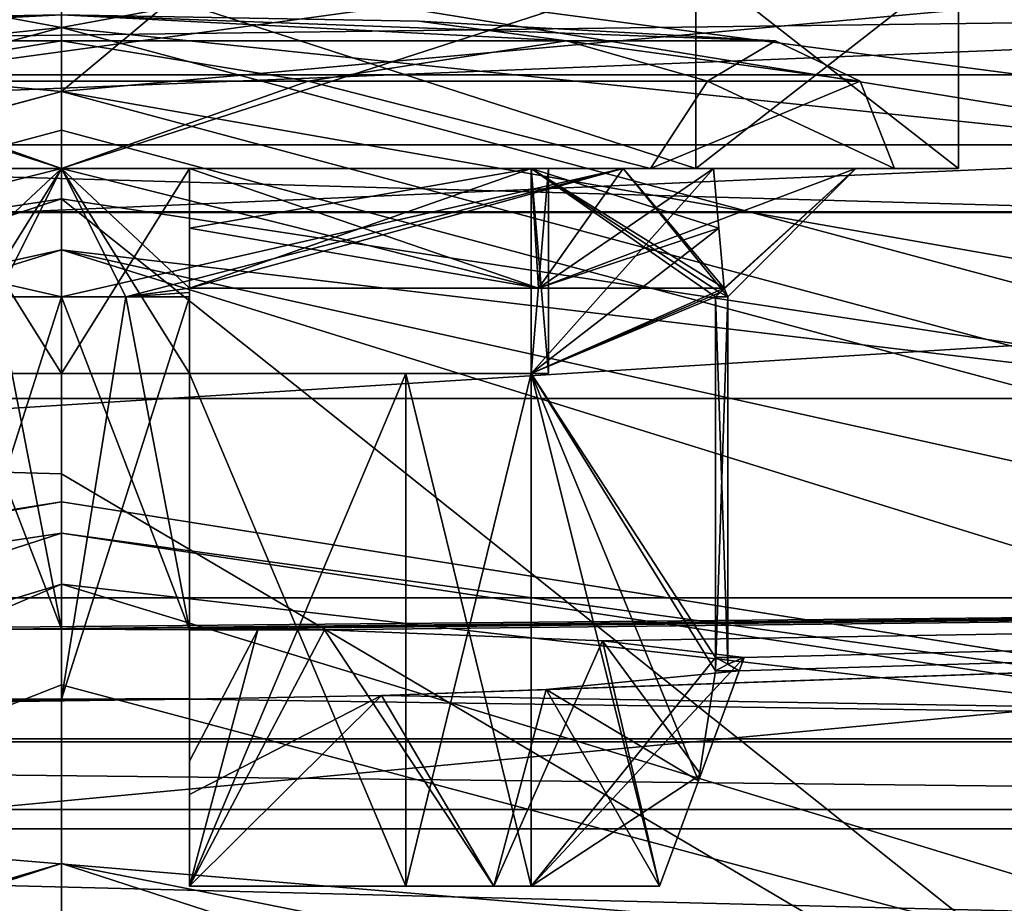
# Model space of a CAD drawing. Header units: millimetres. Extents: x -50 to 50, y -82 to 82.
# Tile 49 of 72: x -0.16 to 3.68, y 37.33 to 40.78. Entities that reach past the tile are written whole.
import ezdxf

# ---------------------------------------------------------------- set-up
doc = ezdxf.new("R2010")
doc.units = ezdxf.units.MM
doc.header["$LTSCALE"] = 101.851852
for name, color, linetype in [('1', 7, 'CONTINUOUS'), ('11', 7, 'CONTINUOUS'), ('12', 7, 'CONTINUOUS'), ('14', 7, 'CONTINUOUS'), ('15', 7, 'CONTINUOUS'), ('18', 7, 'CONTINUOUS'), ('20', 7, 'CONTINUOUS'), ('21', 7, 'CONTINUOUS'), ('22', 7, 'CONTINUOUS'), ('23', 7, 'CONTINUOUS'), ('3', 7, 'CONTINUOUS'), ('327', 7, 'CONTINUOUS'), ('328', 7, 'CONTINUOUS'), ('339', 7, 'CONTINUOUS'), ('340', 7, 'CONTINUOUS'), ('349', 7, 'CONTINUOUS'), ('353', 7, 'CONTINUOUS'), ('355', 7, 'CONTINUOUS'), ('357', 7, 'CONTINUOUS'), ('365', 7, 'CONTINUOUS'), ('371', 7, 'CONTINUOUS'), ('387', 7, 'CONTINUOUS'), ('401', 7, 'CONTINUOUS'), ('406', 7, 'CONTINUOUS'), ('417', 7, 'CONTINUOUS'), ('422', 7, 'CONTINUOUS'), ('425', 7, 'CONTINUOUS'), ('426', 7, 'CONTINUOUS'), ('427', 7, 'CONTINUOUS'), ('428', 7, 'CONTINUOUS'), ('429', 7, 'CONTINUOUS'), ('6', 7, 'CONTINUOUS'), ('681', 7, 'CONTINUOUS'), ('7', 7, 'CONTINUOUS'), ('836', 7, 'CONTINUOUS'), ('837', 7, 'CONTINUOUS'), ('838', 7, 'CONTINUOUS'), ('843', 7, 'CONTINUOUS'), ('844', 7, 'CONTINUOUS'), ('845', 7, 'CONTINUOUS'), ('846', 7, 'CONTINUOUS'), ('848', 7, 'CONTINUOUS'), ('853', 7, 'CONTINUOUS'), ('854', 7, 'CONTINUOUS'), ('855', 7, 'CONTINUOUS'), ('856', 7, 'CONTINUOUS'), ('857', 7, 'CONTINUOUS'), ('866', 7, 'CONTINUOUS'), ('867', 7, 'CONTINUOUS'), ('891', 7, 'CONTINUOUS'), ('892', 7, 'CONTINUOUS'), ('893', 7, 'CONTINUOUS'), ('895', 7, 'CONTINUOUS'), ('896', 7, 'CONTINUOUS'), ('898', 7, 'CONTINUOUS'), ('899', 7, 'CONTINUOUS'), ('901', 7, 'CONTINUOUS'), ('902', 7, 'CONTINUOUS')]:
    doc.layers.add(name, color=color, linetype=linetype)

msp = doc.modelspace()

# ---------------------------------------------------------------- linework, layer by layer
at = {"layer": '1', "linetype": 'CONTINUOUS'}
for points in [[(-10.1749, 37.6237, 27.5), (0, 40.35, 27.5), (-10.175, 37.6236), (-10.1749, 37.6237, 27.5)], [(-10.175, 37.6236), (0, 40.35, 27.5), (0, 40.35), (-10.175, 37.6236)], [(0, 40.35, 27.5), (10.1749, 37.6237, 27.5), (0, 40.35), (0, 40.35, 27.5)], [(0, 40.35), (10.1749, 37.6237, 27.5), (10.175, 37.6236), (0, 40.35)]]:
    msp.add_3dface(points, dxfattribs=at)
at = {"layer": '11', "linetype": 'CONTINUOUS'}
for points in [[(0, 39.0082, 32.806), (5.1822, 35.9498, 37.5), (0, 40.0816, 27.7179), (0, 39.0082, 32.806)], [(0, 40.0816, 27.7179), (5.1822, 35.9498, 37.5), (5.9667, 39.1747, 27.7179), (0, 40.0816, 27.7179)], [(0, 36.7705, 37.5), (5.1822, 35.9498, 37.5), (0, 39.0082, 32.806), (0, 36.7705, 37.5)]]:
    msp.add_3dface(points, dxfattribs=at)
at = {"layer": '12', "linetype": 'CONTINUOUS'}
for points in [[(-5.8404, 37.975, 27.5), (0, 38.9, 27.5), (-5.5178, 37.9487, 27.5), (-5.8404, 37.975, 27.5)], [(-5.5178, 37.9487, 27.5), (0, 38.9, 27.5), (0, 38.7777, 27.5), (-5.5178, 37.9487, 27.5)], [(0, 38.9, 27.5), (5.8404, 37.975, 27.5), (0, 38.7777, 27.5), (0, 38.9, 27.5)], [(0, 38.7777, 27.5), (5.8404, 37.975, 27.5), (5.5178, 37.9487, 27.5), (0, 38.7777, 27.5)]]:
    msp.add_3dface(points, dxfattribs=at)
at = {"layer": '14', "linetype": 'CONTINUOUS'}
for points in [[(0, 39.0082, 32.806), (0, 40.0816, 27.7179), (-5.9667, 39.1747, 27.7179), (0, 39.0082, 32.806)], [(0, 36.7705, 37.5), (0, 39.0082, 32.806), (-5.9667, 39.1747, 27.7179), (0, 36.7705, 37.5)], [(-5.1822, 35.9498, 37.5), (0, 36.7705, 37.5), (-5.9667, 39.1747, 27.7179), (-5.1822, 35.9498, 37.5)]]:
    msp.add_3dface(points, dxfattribs=at)
at = {"layer": '15', "linetype": 'CONTINUOUS'}
for points in [[(0, 38.5786, 27.6812), (10.3575, 35.4236, 27.6812), (0, 38.1858, 30.1794), (0, 38.5786, 27.6812)], [(0, 38.1858, 30.1794), (10.3575, 35.4236, 27.6812), (0, 37.4885, 32.6102), (0, 38.1858, 30.1794)], [(0, 37.4885, 32.6102), (10.3575, 35.4236, 27.6812), (10.2795, 34.1485, 32.6102), (0, 37.4885, 32.6102)]]:
    msp.add_3dface(points, dxfattribs=at)
at = {"layer": '18', "linetype": 'CONTINUOUS'}
for points in [[(0, 38.5786, 27.6812), (-10.2795, 34.1485, 32.6102), (-10.3575, 35.4236, 27.6812), (0, 38.5786, 27.6812)], [(0, 38.5786, 27.6812), (0, 38.1858, 30.1794), (-10.2795, 34.1485, 32.6102), (0, 38.5786, 27.6812)], [(0, 38.1858, 30.1794), (0, 37.4885, 32.6102), (-10.2795, 34.1485, 32.6102), (0, 38.1858, 30.1794)]]:
    msp.add_3dface(points, dxfattribs=at)
at = {"layer": '20', "linetype": 'CONTINUOUS'}
for points in [[(0, 39.8823, 27.5), (-11.2773, 36.3747, 27.5), (0, 40.0816, 27.7179), (0, 39.8823, 27.5)], [(0, 40.0816, 27.7179), (-11.2773, 36.3747, 27.5), (-5.9667, 39.1747, 27.7179), (0, 40.0816, 27.7179)], [(0, 39.8823, 27.5), (0, 40.0816, 27.7179), (5.9667, 39.1747, 27.7179), (0, 39.8823, 27.5)], [(11.2773, 36.3747, 27.5), (0, 39.8823, 27.5), (5.9667, 39.1747, 27.7179), (11.2773, 36.3747, 27.5)]]:
    msp.add_3dface(points, dxfattribs=at)
at = {"layer": '21', "linetype": 'CONTINUOUS'}
for points in [[(-5.5178, 37.9487, 27.5), (0, 38.7777, 27.5), (-10.3575, 35.4236, 27.6812), (-5.5178, 37.9487, 27.5)], [(0, 38.7777, 27.5), (0, 38.5786, 27.6812), (-10.3575, 35.4236, 27.6812), (0, 38.7777, 27.5)], [(0, 38.7777, 27.5), (5.5178, 37.9487, 27.5), (0, 38.5786, 27.6812), (0, 38.7777, 27.5)], [(5.5178, 37.9487, 27.5), (10.3575, 35.4236, 27.6812), (0, 38.5786, 27.6812), (5.5178, 37.9487, 27.5)]]:
    msp.add_3dface(points, dxfattribs=at)
at = {"layer": '22', "linetype": 'CONTINUOUS'}
msp.add_3dface([(0, 37.4885, 32.6102), (10.2795, 34.1485, 32.6102), (0, 37.2661, 32.7404), (0, 37.4885, 32.6102)], dxfattribs=at)
at = {"layer": '23', "linetype": 'CONTINUOUS'}
for points in [[(-10.2795, 34.1485, 32.6102), (0, 37.4885, 32.6102), (-8.633, 34.9528, 32.7404), (-10.2795, 34.1485, 32.6102)], [(0, 37.4885, 32.6102), (0, 37.2661, 32.7404), (-8.633, 34.9528, 32.7404), (0, 37.4885, 32.6102)]]:
    msp.add_3dface(points, dxfattribs=at)
at = {"layer": '3', "linetype": 'CONTINUOUS'}
for points in [[(0, 40.35, 27.5), (-10.1749, 37.6237, 27.5), (0, 39.8823, 27.5), (0, 40.35, 27.5)], [(10.1749, 37.6237, 27.5), (0, 40.35, 27.5), (0, 39.8823, 27.5), (10.1749, 37.6237, 27.5)], [(0, 39.8823, 27.5), (-10.1749, 37.6237, 27.5), (-11.2773, 36.3747, 27.5), (0, 39.8823, 27.5)], [(11.2773, 36.3747, 27.5), (10.1749, 37.6237, 27.5), (0, 39.8823, 27.5), (11.2773, 36.3747, 27.5)]]:
    msp.add_3dface(points, dxfattribs=at)
at = {"layer": '327', "linetype": 'CONTINUOUS'}
for points in [[(-10.175, 37.6236), (0, 40.35), (10.175, 37.6236), (-10.175, 37.6236)], [(-10.175, 37.6236), (10.175, 37.6236), (5.5314, 37.0239), (-10.175, 37.6236)], [(-10.175, 37.6236), (5.5314, 37.0239), (-5.5314, 37.0239), (-10.175, 37.6236)]]:
    msp.add_3dface(points, dxfattribs=at)
at = {"layer": '328', "linetype": 'CONTINUOUS'}
for points in [[(0, 40.5, 7), (-10.25, 37.7535, 7), (0, 40.5, 6), (0, 40.5, 7)], [(0, 40.5, 6), (-10.25, 37.7535, 7), (-10.25, 37.7535, 6), (0, 40.5, 6)], [(10.25, 37.7535, 7), (0, 40.5, 7), (10.25, 37.7535, 6), (10.25, 37.7535, 7)], [(10.25, 37.7535, 6), (0, 40.5, 7), (0, 40.5, 6), (10.25, 37.7535, 6)]]:
    msp.add_3dface(points, dxfattribs=at)
at = {"layer": '339', "linetype": 'CONTINUOUS'}
for points in [[(0, 40.5, 6), (-10.25, 37.7535, 6), (-13.5333, 41.7304, 6), (0, 40.5, 6)], [(13.5333, 41.7304, 6), (0, 40.5, 6), (-13.5333, 41.7304, 6), (13.5333, 41.7304, 6)], [(18.9858, 37.1726, 6), (0, 40.5, 6), (13.5333, 41.7304, 6), (18.9858, 37.1726, 6)], [(10.25, 37.7535, 6), (0, 40.5, 6), (18.9858, 37.1726, 6), (10.25, 37.7535, 6)]]:
    msp.add_3dface(points, dxfattribs=at)
at = {"layer": '340', "linetype": 'CONTINUOUS'}
for points in [[(-48, 80.5, 7), (-10.25, 37.7535, 7), (48, 80.5, 7), (-48, 80.5, 7)], [(-10.25, 37.7535, 7), (0, 40.5, 7), (48, 80.5, 7), (-10.25, 37.7535, 7)], [(0, 40.5, 7), (10.25, 37.7535, 7), (48, 80.5, 7), (0, 40.5, 7)]]:
    msp.add_3dface(points, dxfattribs=at)
at = {"layer": '349', "linetype": 'CONTINUOUS'}
for points in [[(-5.8514, 41.8294, 2.4), (-11.3037, 39.5701, 2.4), (5.8514, 41.8294, 2.4), (-5.8514, 41.8294, 2.4)], [(5.8514, 41.8294, 2.4), (-11.3037, 39.5701, 2.4), (0, 40.75, 2.4), (5.8514, 41.8294, 2.4)], [(11.3037, 39.5701, 2.4), (5.8514, 41.8294, 2.4), (0, 40.75, 2.4), (11.3037, 39.5701, 2.4)], [(0, 40.75, 2.4), (-11.3037, 39.5701, 2.4), (-10.375, 37.97, 2.4), (0, 40.75, 2.4)], [(10.375, 37.97, 2.4), (11.3037, 39.5701, 2.4), (0, 40.75, 2.4), (10.375, 37.97, 2.4)]]:
    msp.add_3dface(points, dxfattribs=at)
at = {"layer": '353', "linetype": 'CONTINUOUS'}
for points in [[(-11.3037, 39.5701, 1.4), (-5.8514, 41.8294, 1.4), (0, 40.75, 1.4), (-11.3037, 39.5701, 1.4)], [(5.8514, 41.8294, 1.4), (11.3037, 39.5701, 1.4), (-5.8514, 41.8294, 1.4), (5.8514, 41.8294, 1.4)], [(-5.8514, 41.8294, 1.4), (11.3037, 39.5701, 1.4), (0, 40.75, 1.4), (-5.8514, 41.8294, 1.4)], [(-10.375, 37.97, 1.4), (-11.3037, 39.5701, 1.4), (0, 40.75, 1.4), (-10.375, 37.97, 1.4)], [(0, 40.75, 1.4), (11.3037, 39.5701, 1.4), (10.375, 37.97, 1.4), (0, 40.75, 1.4)]]:
    msp.add_3dface(points, dxfattribs=at)
at = {"layer": '355', "linetype": 'CONTINUOUS'}
for points in [[(0, 40.75, 2.4), (-10.375, 37.97, 2.4), (0, 40.75, 1.4), (0, 40.75, 2.4)], [(-10.375, 37.97, 2.4), (-10.375, 37.97, 1.4), (0, 40.75, 1.4), (-10.375, 37.97, 2.4)], [(10.375, 37.97, 2.4), (0, 40.75, 2.4), (10.375, 37.97, 1.4), (10.375, 37.97, 2.4)], [(0, 40.75, 2.4), (0, 40.75, 1.4), (10.375, 37.97, 1.4), (0, 40.75, 2.4)]]:
    msp.add_3dface(points, dxfattribs=at)
at = {"layer": '357', "linetype": 'CONTINUOUS'}
for points in [[(-11.7535, 40.3576, 2.9788), (0, 42.6, 2.4), (0, 43.507, 2.9788), (-11.7535, 40.3576, 2.9788)], [(0, 43.507, 2.9788), (5.8514, 41.8294, 2.4), (11.7535, 40.3576, 2.9788), (0, 43.507, 2.9788)], [(-5.8514, 41.8294, 2.4), (0, 42.6, 2.4), (-11.7535, 40.3576, 2.9788), (-5.8514, 41.8294, 2.4)]]:
    msp.add_3dface(points, dxfattribs=at)
at = {"layer": '365', "color": 7, "linetype": 'CONTINUOUS', "true_color": 0x21211a}
for points in [[(-11.7535, 40.3576, 2.9788), (0, 43.507, 2.9788), (-4.8667, 41.3224, 2.431), (-11.7535, 40.3576, 2.9788)], [(0, 43.507, 2.9788), (11.7535, 40.3576, 2.9788), (4.8667, 41.3224, 2.431), (0, 43.507, 2.9788)], [(-4.6316, 40.2925, 5.2583), (4.6316, 40.2925, 5.2583), (-4.9881, 41.8541, 5.9167), (-4.6316, 40.2925, 5.2583)], [(-4.9881, 41.8541, 5.9167), (4.6316, 40.2925, 5.2583), (4.9881, 41.8541, 5.9167), (-4.9881, 41.8541, 5.9167)], [(-4.5721, 40.0315, 3.5473), (-4.8667, 41.3224, 2.431), (4.8667, 41.3224, 2.431), (-4.5721, 40.0315, 3.5473)], [(4.5721, 40.0315, 3.5473), (-4.5721, 40.0315, 3.5473), (4.8667, 41.3224, 2.431), (4.5721, 40.0315, 3.5473)], [(-4.5721, 40.0315, 3.5473), (4.5721, 40.0315, 3.5473), (-4.6316, 40.2925, 5.2583), (-4.5721, 40.0315, 3.5473)], [(-4.6316, 40.2925, 5.2583), (4.5721, 40.0315, 3.5473), (4.6316, 40.2925, 5.2583), (-4.6316, 40.2925, 5.2583)]]:
    msp.add_3dface(points, dxfattribs=at)
at = {"layer": '371', "linetype": 'CONTINUOUS'}
for points in [[(-12, 40.5653, 52.3904), (-16.7316, 39.3031, 52.5566), (12, 40.5653, 52.3904), (-12, 40.5653, 52.3904)], [(12, 40.5653, 52.3904), (-16.7316, 39.3031, 52.5566), (16.733, 39.3023, 52.5567), (12, 40.5653, 52.3904)], [(-16.7316, 39.3031, 52.5566), (-20.2166, 35.8336, 53.0133), (16.733, 39.3023, 52.5567), (-16.7316, 39.3031, 52.5566)], [(16.733, 39.3023, 52.5567), (-20.2166, 35.8336, 53.0133), (20.2177, 35.8317, 53.0136), (16.733, 39.3023, 52.5567)]]:
    msp.add_3dface(points, dxfattribs=at)
at = {"layer": '387', "linetype": 'CONTINUOUS'}
for points in [[(-12, 40.5653, 52.3904), (12, 40.5653, 52.3904), (12, 40.8759, 52.2244), (-12, 40.5653, 52.3904)], [(-12, 40.5653, 52.3904), (12, 40.8759, 52.2244), (-12, 40.8759, 52.2244), (-12, 40.5653, 52.3904)]]:
    msp.add_3dface(points, dxfattribs=at)
at = {"layer": '401', "linetype": 'CONTINUOUS'}
for points in [[(-12, 38.5253, 39.158), (12, 38.5253, 39.158), (-0.5, 38.408, 41.3965), (-12, 38.5253, 39.158)], [(-0.5, 38.408, 41.3965), (12, 38.5253, 39.158), (-0.5, 38.4, 41.5485), (-0.5, 38.408, 41.3965)], [(-0.5, 38.4, 41.5485), (12, 38.5253, 39.158), (0.5, 38.408, 41.3965), (-0.5, 38.4, 41.5485)], [(0.5, 38.408, 41.3965), (12, 38.5253, 39.158), (0.7669, 38.4047, 41.4595), (0.5, 38.408, 41.3965)], [(0.7669, 38.4047, 41.4595), (12, 38.5253, 39.158), (1.0263, 38.4, 41.5487), (0.7669, 38.4047, 41.4595)], [(1.0263, 38.4, 41.5487), (12, 38.5253, 39.158), (2.1107, 38.3574, 42.3615), (1.0263, 38.4, 41.5487)], [(12, 38.5253, 39.158), (12, 37.9628, 49.891), (1.2493, 38.1434, 46.4445), (12, 38.5253, 39.158)], [(1.8913, 38.1679, 45.9783), (12, 38.5253, 39.158), (1.2493, 38.1434, 46.4445), (1.8913, 38.1679, 45.9783)], [(2.645, 38.2401, 44.6), (12, 38.5253, 39.158), (1.8913, 38.1679, 45.9783), (2.645, 38.2401, 44.6)], [(2.1107, 38.3574, 42.3615), (12, 38.5253, 39.158), (2.6644, 38.2925, 43.6), (2.1107, 38.3574, 42.3615)], [(2.6644, 38.2925, 43.6), (12, 38.5253, 39.158), (2.645, 38.2401, 44.6), (2.6644, 38.2925, 43.6)], [(0, 38.4026, 41.5), (-0.5, 38.4, 41.5485), (0.5, 38.408, 41.3965), (0, 38.4026, 41.5)], [(0.5, 38.4, 41.5485), (0, 38.4026, 41.5), (0.5, 38.408, 41.3965), (0.5, 38.4, 41.5485)], [(2.5515, 38.2925, 43.6), (2.6644, 38.2925, 43.6), (2.6, 38.2663, 44.1), (2.5515, 38.2925, 43.6)], [(2.5515, 38.2401, 44.6), (2.6, 38.2663, 44.1), (2.645, 38.2401, 44.6), (2.5515, 38.2401, 44.6)], [(2.6, 38.2663, 44.1), (2.6644, 38.2925, 43.6), (2.645, 38.2401, 44.6), (2.6, 38.2663, 44.1)], [(0.5, 38.1298, 46.7041), (-12, 37.9628, 49.891), (0.5, 38.1326, 46.6515), (0.5, 38.1298, 46.7041)], [(0.5, 38.1326, 46.6515), (-12, 37.9628, 49.891), (0, 38.13, 46.7), (0.5, 38.1326, 46.6515)], [(0, 38.13, 46.7), (-12, 37.9628, 49.891), (-0.5, 38.1298, 46.7041), (0, 38.13, 46.7)], [(12, 37.9628, 49.891), (-12, 37.9628, 49.891), (0.5, 38.1298, 46.7041), (12, 37.9628, 49.891)], [(-0.5, 38.1326, 46.6515), (0, 38.13, 46.7), (-0.5, 38.1298, 46.7041), (-0.5, 38.1326, 46.6515)], [(1.2493, 38.1434, 46.4445), (12, 37.9628, 49.891), (0.5, 38.1298, 46.7041), (1.2493, 38.1434, 46.4445)]]:
    msp.add_3dface(points, dxfattribs=at)
at = {"layer": '406', "linetype": 'CONTINUOUS'}
for points in [[(-12, 41, 38.1073), (12, 41, 38.1073), (-12, 40.0278, 37.7535), (-12, 41, 38.1073)], [(-12, 40.0278, 37.7535), (12, 41, 38.1073), (12, 40.0278, 37.7535), (-12, 40.0278, 37.7535)]]:
    msp.add_3dface(points, dxfattribs=at)
at = {"layer": '417', "linetype": 'CONTINUOUS'}
for points in [[(12, 38.5253, 39.158), (-12, 38.5253, 39.158), (12, 40.0278, 37.7535), (12, 38.5253, 39.158)], [(-12, 38.5253, 39.158), (-12, 40.0278, 37.7535), (12, 40.0278, 37.7535), (-12, 38.5253, 39.158)]]:
    msp.add_3dface(points, dxfattribs=at)
at = {"layer": '422', "linetype": 'CONTINUOUS'}
for points in [[(0, 38.13, 46.7), (-0.5, 38.1326, 46.6515), (0, 39.7, 46.7), (0, 38.13, 46.7)], [(0, 39.7, 46.7), (-0.5, 38.1326, 46.6515), (-0.2512, 39.7, 46.6878), (0, 39.7, 46.7)], [(0.5, 38.1326, 46.6515), (0, 38.13, 46.7), (0.5, 39.7, 46.6515), (0.5, 38.1326, 46.6515)], [(0, 38.13, 46.7), (0, 39.7, 46.7), (0.2512, 39.7, 46.6878), (0, 38.13, 46.7)], [(0.5, 39.7, 46.6515), (0, 38.13, 46.7), (0.2512, 39.7, 46.6878), (0.5, 39.7, 46.6515)]]:
    msp.add_3dface(points, dxfattribs=at)
at = {"layer": '425', "linetype": 'CONTINUOUS'}
for points in [[(0, 41, 47.6), (2.4749, 41, 46.5749), (0, 40.2, 47.6), (0, 41, 47.6)], [(0, 40.2, 47.6), (2.4749, 41, 46.5749), (2.4749, 40.2, 46.5749), (0, 40.2, 47.6)], [(2.4749, 41, 41.6251), (0, 41, 40.6), (2.4749, 40.2, 41.6251), (2.4749, 41, 41.6251)], [(2.4749, 40.2, 41.6251), (0, 41, 40.6), (0, 40.2, 40.6), (2.4749, 40.2, 41.6251)], [(2.4749, 41, 46.5749), (3.5, 41, 44.1), (2.4749, 40.2, 46.5749), (2.4749, 41, 46.5749)], [(3.5, 41, 44.1), (2.4749, 41, 41.6251), (3.5, 40.2, 44.1), (3.5, 41, 44.1)], [(2.4749, 40.2, 46.5749), (3.5, 41, 44.1), (3.5, 40.2, 44.1), (2.4749, 40.2, 46.5749)], [(3.5, 40.2, 44.1), (2.4749, 41, 41.6251), (2.4749, 40.2, 41.6251), (3.5, 40.2, 44.1)]]:
    msp.add_3dface(points, dxfattribs=at)
at = {"layer": '426', "linetype": 'CONTINUOUS'}
for points in [[(-2.4749, 40.2, 46.5749), (0, 40.2, 47.6), (-2.2981, 40.2, 46.3981), (-2.4749, 40.2, 46.5749)], [(0, 40.2, 40.6), (-2.4749, 40.2, 41.6251), (0, 40.2, 40.85), (0, 40.2, 40.6)], [(0, 40.2, 40.85), (-2.4749, 40.2, 41.6251), (-2.2981, 40.2, 41.8019), (0, 40.2, 40.85)], [(-2.2981, 40.2, 46.3981), (0, 40.2, 47.6), (0, 40.2, 47.35), (-2.2981, 40.2, 46.3981)], [(0, 40.2, 47.6), (2.4749, 40.2, 46.5749), (0, 40.2, 47.35), (0, 40.2, 47.6)], [(0, 40.2, 47.35), (2.4749, 40.2, 46.5749), (2.2981, 40.2, 46.3981), (0, 40.2, 47.35)], [(2.4749, 40.2, 41.6251), (0, 40.2, 40.6), (2.2981, 40.2, 41.8019), (2.4749, 40.2, 41.6251)], [(2.2981, 40.2, 41.8019), (0, 40.2, 40.6), (0, 40.2, 40.85), (2.2981, 40.2, 41.8019)], [(2.2981, 40.2, 46.3981), (2.4749, 40.2, 46.5749), (3.25, 40.2, 44.1), (2.2981, 40.2, 46.3981)], [(3.25, 40.2, 44.1), (2.4749, 40.2, 41.6251), (2.2981, 40.2, 41.8019), (3.25, 40.2, 44.1)], [(2.4749, 40.2, 46.5749), (3.5, 40.2, 44.1), (3.25, 40.2, 44.1), (2.4749, 40.2, 46.5749)], [(3.5, 40.2, 44.1), (2.4749, 40.2, 41.6251), (3.25, 40.2, 44.1), (3.5, 40.2, 44.1)]]:
    msp.add_3dface(points, dxfattribs=at)
at = {"layer": '427', "linetype": 'CONTINUOUS'}
for points in [[(-2.4749, 41, 46.5749), (0, 41, 47.6), (-2.4749, 40.2, 46.5749), (-2.4749, 41, 46.5749)], [(0, 41, 47.6), (0, 40.2, 47.6), (-2.4749, 40.2, 46.5749), (0, 41, 47.6)], [(0, 41, 40.6), (-2.4749, 41, 41.6251), (0, 40.2, 40.6), (0, 41, 40.6)], [(0, 40.2, 40.6), (-2.4749, 41, 41.6251), (-2.4749, 40.2, 41.6251), (0, 40.2, 40.6)]]:
    msp.add_3dface(points, dxfattribs=at)
at = {"layer": '428', "linetype": 'CONTINUOUS'}
for points in [[(0, 39.7, 41.5), (0, 40.2, 41), (-2.192, 40.2, 41.908), (0, 39.7, 41.5)], [(-0.2512, 39.7, 41.5122), (0, 39.7, 41.5), (-2.192, 40.2, 41.908), (-0.2512, 39.7, 41.5122)], [(0, 40.2, 47.2), (-1.8621, 39.7333, 45.9621), (-2.192, 40.2, 46.292), (0, 40.2, 47.2)], [(-0.5, 39.7333, 46.6854), (-1.8621, 39.7333, 45.9621), (0, 40.2, 47.2), (-0.5, 39.7333, 46.6854)], [(-0.2512, 39.7, 46.6878), (-0.5, 39.7333, 46.6854), (0, 40.2, 47.2), (-0.2512, 39.7, 46.6878)], [(0, 39.7, 46.7), (-0.2512, 39.7, 46.6878), (0, 40.2, 47.2), (0, 39.7, 46.7)]]:
    msp.add_3dface(points, dxfattribs=at)
at = {"layer": '429', "linetype": 'CONTINUOUS'}
for points in [[(0.2512, 39.7, 46.6878), (0, 39.7, 46.7), (2.192, 40.2, 46.292), (0.2512, 39.7, 46.6878)], [(0, 39.7, 46.7), (0, 40.2, 47.2), (2.192, 40.2, 46.292), (0, 39.7, 46.7)], [(0, 40.2, 41), (0, 39.7, 41.5), (0.2512, 39.7, 41.5122), (0, 40.2, 41)], [(1.8621, 39.7333, 42.2379), (0, 40.2, 41), (0.5, 39.7333, 41.5146), (1.8621, 39.7333, 42.2379)], [(0, 40.2, 41), (1.8621, 39.7333, 42.2379), (2.192, 40.2, 41.908), (0, 40.2, 41)], [(0.5, 39.7333, 41.5146), (0, 40.2, 41), (0.2512, 39.7, 41.5122), (0.5, 39.7333, 41.5146)], [(0.5, 39.7333, 46.6854), (0.2512, 39.7, 46.6878), (2.192, 40.2, 46.292), (0.5, 39.7333, 46.6854)], [(1.8621, 39.7333, 45.9621), (0.5, 39.7333, 46.6854), (2.192, 40.2, 46.292), (1.8621, 39.7333, 45.9621)], [(2.5854, 39.7333, 44.6), (1.8621, 39.7333, 45.9621), (3.1, 40.2, 44.1), (2.5854, 39.7333, 44.6)], [(3.1, 40.2, 44.1), (1.8621, 39.7333, 45.9621), (2.192, 40.2, 46.292), (3.1, 40.2, 44.1)], [(1.8621, 39.7333, 42.2379), (2.5854, 39.7333, 43.6), (2.192, 40.2, 41.908), (1.8621, 39.7333, 42.2379)], [(2.5854, 39.7333, 43.6), (2.6, 39.7, 44.1), (2.192, 40.2, 41.908), (2.5854, 39.7333, 43.6)], [(2.192, 40.2, 41.908), (2.6, 39.7, 44.1), (3.1, 40.2, 44.1), (2.192, 40.2, 41.908)], [(2.5515, 39.7, 44.6), (2.5684, 39.7166, 44.6), (3.1, 40.2, 44.1), (2.5515, 39.7, 44.6)], [(2.6, 39.7, 44.1), (2.5515, 39.7, 44.6), (3.1, 40.2, 44.1), (2.6, 39.7, 44.1)], [(2.5684, 39.7166, 44.6), (2.5854, 39.7333, 44.6), (3.1, 40.2, 44.1), (2.5684, 39.7166, 44.6)], [(0.5, 39.7166, 46.6684), (0.2512, 39.7, 46.6878), (0.5, 39.7333, 46.6854), (0.5, 39.7166, 46.6684)], [(0.5, 39.7166, 41.5316), (0.5, 39.7333, 41.5146), (0.2512, 39.7, 41.5122), (0.5, 39.7166, 41.5316)], [(2.5684, 39.7166, 43.6), (2.6, 39.7, 44.1), (2.5854, 39.7333, 43.6), (2.5684, 39.7166, 43.6)], [(0.5, 39.7, 46.6515), (0.2512, 39.7, 46.6878), (0.5, 39.7166, 46.6684), (0.5, 39.7, 46.6515)], [(0.5, 39.7, 41.5485), (0.5, 39.7166, 41.5316), (0.2512, 39.7, 41.5122), (0.5, 39.7, 41.5485)], [(2.5515, 39.7, 43.6), (2.6, 39.7, 44.1), (2.5684, 39.7166, 43.6), (2.5515, 39.7, 43.6)]]:
    msp.add_3dface(points, dxfattribs=at)
at = {"layer": '6', "linetype": 'CONTINUOUS'}
for points in [[(-5.5312, 37.024, 25), (5.5312, 37.024, 25), (-5.8406, 37.9749, 26), (-5.5312, 37.024, 25)], [(-5.8406, 37.9749, 26), (5.5312, 37.024, 25), (5.8406, 37.9749, 26), (-5.8406, 37.9749, 26)]]:
    msp.add_3dface(points, dxfattribs=at)
at = {"layer": '681', "linetype": 'CONTINUOUS'}
for points in [[(-12, 37.9628, 49.891), (12, 37.9628, 49.891), (12, 37.6985, 50.5174), (-12, 37.9628, 49.891)], [(-12, 37.9628, 49.891), (12, 37.6985, 50.5174), (-12, 37.6985, 50.5174), (-12, 37.9628, 49.891)], [(12, 37.0947, 50.8301), (-12, 37.0947, 50.8301), (-12, 37.6985, 50.5174), (12, 37.0947, 50.8301)], [(12, 37.6985, 50.5174), (12, 37.0947, 50.8301), (-12, 37.6985, 50.5174), (12, 37.6985, 50.5174)]]:
    msp.add_3dface(points, dxfattribs=at)
at = {"layer": '7', "linetype": 'CONTINUOUS'}
for points in [[(-5.8404, 37.975, 27.5), (5.8406, 37.9749, 26), (0, 38.9, 27.5), (-5.8404, 37.975, 27.5)], [(0, 38.9, 27.5), (5.8406, 37.9749, 26), (5.8404, 37.975, 27.5), (0, 38.9, 27.5)], [(-5.8406, 37.9749, 26), (5.8406, 37.9749, 26), (-5.8404, 37.975, 27.5), (-5.8406, 37.9749, 26)]]:
    msp.add_3dface(points, dxfattribs=at)
at = {"layer": '836', "linetype": 'CONTINUOUS'}
for points in [[(0, 40.6987, 46.8863), (0, 40.8, 44.1), (-1.9702, 40.6987, 46.0702), (0, 40.6987, 46.8863)], [(-1.9702, 40.6987, 46.0702), (0, 40.8, 44.1), (-1.3941, 40.7747, 44.1), (-1.9702, 40.6987, 46.0702)], [(1.3941, 40.7747, 44.1), (0, 40.8, 44.1), (2.7863, 40.6987, 44.1), (1.3941, 40.7747, 44.1)], [(2.7863, 40.6987, 44.1), (0, 40.8, 44.1), (1.9702, 40.6987, 46.0702), (2.7863, 40.6987, 44.1)], [(1.9702, 40.6987, 46.0702), (0, 40.8, 44.1), (0, 40.6987, 46.8863), (1.9702, 40.6987, 46.0702)]]:
    msp.add_3dface(points, dxfattribs=at)
at = {"layer": '837', "linetype": 'CONTINUOUS'}
for points in [[(0, 40.6987, 46.8863), (-1.9702, 40.6987, 46.0702), (-0.9629, 40.5405, 47.0637), (0, 40.6987, 46.8863)], [(0, 40.6987, 46.8863), (-0.9629, 40.5405, 47.0637), (0.9629, 40.5405, 47.0637), (0, 40.6987, 46.8863)], [(1.9702, 40.6987, 46.0702), (0, 40.6987, 46.8863), (0.9629, 40.5405, 47.0637), (1.9702, 40.6987, 46.0702)], [(1.9702, 40.6987, 46.0702), (0.9629, 40.5405, 47.0637), (2.521, 40.5405, 45.9316), (1.9702, 40.6987, 46.0702)], [(2.7863, 40.6987, 44.1), (1.9702, 40.6987, 46.0702), (3.1162, 40.5405, 44.1), (2.7863, 40.6987, 44.1)], [(1.9702, 40.6987, 46.0702), (2.521, 40.5405, 45.9316), (3.1162, 40.5405, 44.1), (1.9702, 40.6987, 46.0702)], [(-2.2981, 40.2, 46.3981), (0, 40.2, 47.35), (-0.9629, 40.5405, 47.0637), (-2.2981, 40.2, 46.3981)], [(-0.9629, 40.5405, 47.0637), (0, 40.2, 47.35), (0.9629, 40.5405, 47.0637), (-0.9629, 40.5405, 47.0637)], [(0, 40.2, 47.35), (2.2981, 40.2, 46.3981), (0.9629, 40.5405, 47.0637), (0, 40.2, 47.35)], [(0.9629, 40.5405, 47.0637), (2.2981, 40.2, 46.3981), (2.521, 40.5405, 45.9316), (0.9629, 40.5405, 47.0637)], [(2.2981, 40.2, 46.3981), (3.25, 40.2, 44.1), (2.521, 40.5405, 45.9316), (2.2981, 40.2, 46.3981)], [(2.521, 40.5405, 45.9316), (3.25, 40.2, 44.1), (3.1162, 40.5405, 44.1), (2.521, 40.5405, 45.9316)]]:
    msp.add_3dface(points, dxfattribs=at)
at = {"layer": '838', "linetype": 'CONTINUOUS'}
for points in [[(-2.192, 40.2, 41.908), (0, 40.2, 41), (-1.8332, 40.2, 42.2668), (-2.192, 40.2, 41.908)], [(0, 40.2, 47.2), (-2.192, 40.2, 46.292), (-0.5, 40.2, 46.6438), (0, 40.2, 47.2)], [(-1.8332, 40.2, 42.2668), (0, 40.2, 41), (-0.5, 40.2, 41.5562), (-1.8332, 40.2, 42.2668)], [(-0.5, 40.2, 41.5562), (0, 40.2, 41), (-0.5, 40.2, 42.267), (-0.5, 40.2, 41.5562)], [(-0.5, 40.2, 42.267), (0, 40.2, 41), (0, 40.2, 42.2), (-0.5, 40.2, 42.267)], [(0, 40.2, 46), (0, 40.2, 47.2), (-0.5, 40.2, 46.6438), (0, 40.2, 46)], [(-0.5, 40.2, 45.933), (0, 40.2, 46), (-0.5, 40.2, 46.6438), (-0.5, 40.2, 45.933)], [(0, 40.2, 41), (2.192, 40.2, 41.908), (0.5, 40.2, 41.5562), (0, 40.2, 41)], [(0, 40.2, 42.2), (0, 40.2, 41), (0.5, 40.2, 41.5562), (0, 40.2, 42.2)], [(2.192, 40.2, 46.292), (0, 40.2, 47.2), (1.8332, 40.2, 45.9332), (2.192, 40.2, 46.292)], [(1.8332, 40.2, 45.9332), (0, 40.2, 47.2), (0.5, 40.2, 46.6438), (1.8332, 40.2, 45.9332)], [(0.5, 40.2, 46.6438), (0, 40.2, 47.2), (0.5, 40.2, 45.933), (0.5, 40.2, 46.6438)], [(0.5, 40.2, 45.933), (0, 40.2, 47.2), (0, 40.2, 46), (0.5, 40.2, 45.933)], [(0.5, 40.2, 42.267), (0, 40.2, 42.2), (0.5, 40.2, 41.5562), (0.5, 40.2, 42.267)], [(0.5, 40.2, 41.5562), (2.192, 40.2, 41.908), (1.8332, 40.2, 42.2668), (0.5, 40.2, 41.5562)], [(1.833, 40.2, 43.6), (2.5438, 40.2, 43.6), (1.9, 40.2, 44.1), (1.833, 40.2, 43.6)], [(1.9, 40.2, 44.1), (2.5438, 40.2, 43.6), (1.833, 40.2, 44.6), (1.9, 40.2, 44.1)], [(1.833, 40.2, 44.6), (2.5438, 40.2, 43.6), (2.5438, 40.2, 44.6), (1.833, 40.2, 44.6)], [(2.192, 40.2, 41.908), (2.5438, 40.2, 43.6), (1.8332, 40.2, 42.2668), (2.192, 40.2, 41.908)], [(2.5438, 40.2, 44.6), (2.192, 40.2, 46.292), (1.8332, 40.2, 45.9332), (2.5438, 40.2, 44.6)], [(2.192, 40.2, 41.908), (3.1, 40.2, 44.1), (2.5438, 40.2, 43.6), (2.192, 40.2, 41.908)], [(3.1, 40.2, 44.1), (2.192, 40.2, 46.292), (2.5438, 40.2, 44.6), (3.1, 40.2, 44.1)], [(2.5438, 40.2, 43.6), (3.1, 40.2, 44.1), (2.5438, 40.2, 44.6), (2.5438, 40.2, 43.6)]]:
    msp.add_3dface(points, dxfattribs=at)
at = {"layer": '843', "linetype": 'CONTINUOUS'}
for points in [[(-0.5, 39.4, 42.267), (0, 39.4, 42.2), (-0.5, 39.4, 45.933), (-0.5, 39.4, 42.267)], [(-0.5, 39.4, 45.933), (0, 39.4, 42.2), (0, 39.4, 46), (-0.5, 39.4, 45.933)], [(0, 39.4, 42.2), (0.5, 39.4, 42.267), (0, 39.4, 46), (0, 39.4, 42.2)], [(0, 39.4, 46), (0.5, 39.4, 42.267), (0.5, 39.4, 45.933), (0, 39.4, 46)], [(0.5, 39.4, 42.267), (1.3435, 39.4, 42.7565), (0.5, 39.4, 45.933), (0.5, 39.4, 42.267)], [(0.5, 39.4, 45.933), (1.3435, 39.4, 42.7565), (1.3435, 39.4, 45.4435), (0.5, 39.4, 45.933)], [(1.3435, 39.4, 42.7565), (1.833, 39.4, 43.6), (1.3435, 39.4, 45.4435), (1.3435, 39.4, 42.7565)], [(1.3435, 39.4, 45.4435), (1.833, 39.4, 43.6), (1.833, 39.4, 44.6), (1.3435, 39.4, 45.4435)], [(1.833, 39.4, 44.6), (1.833, 39.4, 43.6), (1.9, 39.4, 44.1), (1.833, 39.4, 44.6)]]:
    msp.add_3dface(points, dxfattribs=at)
at = {"layer": '844', "linetype": 'CONTINUOUS'}
for points in [[(0, 40.8, 44.1), (-2.7863, 40.6987, 44.1), (-1.3941, 40.7747, 44.1), (0, 40.8, 44.1)], [(-2.7863, 40.6987, 44.1), (0, 40.8, 44.1), (-1.9702, 40.6987, 42.1298), (-2.7863, 40.6987, 44.1)], [(-1.9702, 40.6987, 42.1298), (0, 40.8, 44.1), (0, 40.6987, 41.3137), (-1.9702, 40.6987, 42.1298)], [(0, 40.8, 44.1), (1.3941, 40.7747, 44.1), (1.9702, 40.6987, 42.1298), (0, 40.8, 44.1)], [(0, 40.6987, 41.3137), (0, 40.8, 44.1), (1.9702, 40.6987, 42.1298), (0, 40.6987, 41.3137)], [(1.3941, 40.7747, 44.1), (2.7863, 40.6987, 44.1), (1.9702, 40.6987, 42.1298), (1.3941, 40.7747, 44.1)]]:
    msp.add_3dface(points, dxfattribs=at)
at = {"layer": '845', "linetype": 'CONTINUOUS'}
for points in [[(-1.9702, 40.6987, 42.1298), (0, 40.6987, 41.3137), (-0.9629, 40.5405, 41.1363), (-1.9702, 40.6987, 42.1298)], [(0, 40.6987, 41.3137), (0.9629, 40.5405, 41.1363), (-0.9629, 40.5405, 41.1363), (0, 40.6987, 41.3137)], [(0, 40.6987, 41.3137), (1.9702, 40.6987, 42.1298), (0.9629, 40.5405, 41.1363), (0, 40.6987, 41.3137)], [(1.9702, 40.6987, 42.1298), (2.521, 40.5405, 42.2684), (0.9629, 40.5405, 41.1363), (1.9702, 40.6987, 42.1298)], [(1.9702, 40.6987, 42.1298), (2.7863, 40.6987, 44.1), (2.521, 40.5405, 42.2684), (1.9702, 40.6987, 42.1298)], [(2.7863, 40.6987, 44.1), (3.1162, 40.5405, 44.1), (2.521, 40.5405, 42.2684), (2.7863, 40.6987, 44.1)], [(0, 40.2, 40.85), (-2.2981, 40.2, 41.8019), (-0.9629, 40.5405, 41.1363), (0, 40.2, 40.85)], [(0.9629, 40.5405, 41.1363), (0, 40.2, 40.85), (-0.9629, 40.5405, 41.1363), (0.9629, 40.5405, 41.1363)], [(2.2981, 40.2, 41.8019), (0, 40.2, 40.85), (0.9629, 40.5405, 41.1363), (2.2981, 40.2, 41.8019)], [(2.521, 40.5405, 42.2684), (2.2981, 40.2, 41.8019), (0.9629, 40.5405, 41.1363), (2.521, 40.5405, 42.2684)], [(3.25, 40.2, 44.1), (2.2981, 40.2, 41.8019), (3.1162, 40.5405, 44.1), (3.25, 40.2, 44.1)], [(3.1162, 40.5405, 44.1), (2.2981, 40.2, 41.8019), (2.521, 40.5405, 42.2684), (3.1162, 40.5405, 44.1)]]:
    msp.add_3dface(points, dxfattribs=at)
at = {"layer": '846', "linetype": 'CONTINUOUS'}
for points in [[(0.5, 39.7333, 41.5146), (0.5, 39.7166, 41.5316), (0.5, 40.2, 42.267), (0.5, 39.7333, 41.5146)], [(0.5, 39.7333, 41.5146), (0.5, 40.2, 42.267), (0.5, 39.9672, 41.5354), (0.5, 39.7333, 41.5146)], [(0.5, 39.7166, 41.5316), (0.5, 39.7, 41.5485), (0.5, 40.2, 42.267), (0.5, 39.7166, 41.5316)], [(0.5, 40.2, 42.267), (0.5, 39.7, 41.5485), (0.5, 39.4, 42.267), (0.5, 40.2, 42.267)], [(0.5, 40.2, 42.267), (0.5, 40.2, 41.5562), (0.5, 39.9672, 41.5354), (0.5, 40.2, 42.267)], [(0.5, 39.7, 41.5485), (0.5, 38.4, 41.5485), (0.5, 39.4, 42.267), (0.5, 39.7, 41.5485)], [(0.5, 39.4, 42.267), (0.5, 38.4, 41.5485), (0.5, 37.887, 41.586), (0.5, 39.4, 42.267)], [(0.5, 37.4, 42.267), (0.5, 39.4, 42.267), (0.5, 37.4, 41.7669), (0.5, 37.4, 42.267)], [(0.5, 37.4, 41.7669), (0.5, 39.4, 42.267), (0.5, 37.887, 41.586), (0.5, 37.4, 41.7669)], [(0.5, 38.4, 41.5485), (0.5, 38.408, 41.3965), (0.5, 38.404, 41.3962), (0.5, 38.4, 41.5485)], [(0.5, 38.4, 41.3958), (0.5, 38.4, 41.5485), (0.5, 38.404, 41.3962), (0.5, 38.4, 41.3958)], [(0.5, 37.887, 41.586), (0.5, 38.4, 41.5485), (0.5, 38.4, 41.3958), (0.5, 37.887, 41.586)]]:
    msp.add_3dface(points, dxfattribs=at)
at = {"layer": '848', "linetype": 'CONTINUOUS'}
for points in [[(-0.5, 40.2, 42.267), (0, 40.2, 42.2), (-0.5, 39.4, 42.267), (-0.5, 40.2, 42.267)], [(-0.5, 39.4, 42.267), (0, 40.2, 42.2), (0, 39.4, 42.2), (-0.5, 39.4, 42.267)], [(0, 40.2, 42.2), (0.5, 40.2, 42.267), (0, 39.4, 42.2), (0, 40.2, 42.2)], [(0.5, 40.2, 42.267), (0.5, 39.4, 42.267), (0, 39.4, 42.2), (0.5, 40.2, 42.267)]]:
    msp.add_3dface(points, dxfattribs=at)
at = {"layer": '853', "linetype": 'CONTINUOUS'}
for points in [[(0, 40.2, 46), (-0.5, 40.2, 45.933), (0, 39.4, 46), (0, 40.2, 46)], [(-0.5, 40.2, 45.933), (-0.5, 39.4, 45.933), (0, 39.4, 46), (-0.5, 40.2, 45.933)], [(0.5, 40.2, 45.933), (0, 40.2, 46), (0.5, 39.4, 45.933), (0.5, 40.2, 45.933)], [(0, 40.2, 46), (0, 39.4, 46), (0.5, 39.4, 45.933), (0, 40.2, 46)]]:
    msp.add_3dface(points, dxfattribs=at)
at = {"layer": '854', "linetype": 'CONTINUOUS'}
for points in [[(0.5, 40.2, 46.6438), (0.5, 40.2, 45.933), (0.5, 39.4, 45.933), (0.5, 40.2, 46.6438)], [(0.5, 40.2, 46.6438), (0.5, 39.4, 45.933), (0.5, 39.9672, 46.6646), (0.5, 40.2, 46.6438)], [(0.5, 39.4, 45.933), (0.5, 39.7333, 46.6854), (0.5, 39.9672, 46.6646), (0.5, 39.4, 45.933)], [(0.5, 39.7166, 46.6684), (0.5, 39.7333, 46.6854), (0.5, 39.4, 45.933), (0.5, 39.7166, 46.6684)], [(0.5, 39.7, 46.6515), (0.5, 39.7166, 46.6684), (0.5, 39.4, 45.933), (0.5, 39.7, 46.6515)], [(0.5, 38.1326, 46.6515), (0.5, 39.7, 46.6515), (0.5, 39.4, 45.933), (0.5, 38.1326, 46.6515)], [(0.5, 38.1326, 46.6515), (0.5, 39.4, 45.933), (0.5, 37.4, 45.933), (0.5, 38.1326, 46.6515)], [(0.5, 38.1298, 46.7041), (0.5, 38.1326, 46.6515), (0.5, 37.4, 45.933), (0.5, 38.1298, 46.7041)], [(0.5, 37.7578, 46.5661), (0.5, 38.1298, 46.7041), (0.5, 37.4, 45.933), (0.5, 37.7578, 46.5661)], [(0.5, 37.4, 46.4331), (0.5, 37.7578, 46.5661), (0.5, 37.4, 45.933), (0.5, 37.4, 46.4331)]]:
    msp.add_3dface(points, dxfattribs=at)
at = {"layer": '855', "linetype": 'CONTINUOUS'}
for points in [[(2.5854, 39.7333, 44.6), (2.5684, 39.7166, 44.6), (1.833, 40.2, 44.6), (2.5854, 39.7333, 44.6)], [(2.5854, 39.7333, 44.6), (1.833, 40.2, 44.6), (2.5646, 39.9672, 44.6), (2.5854, 39.7333, 44.6)], [(2.5684, 39.7166, 44.6), (2.5515, 39.7, 44.6), (1.833, 40.2, 44.6), (2.5684, 39.7166, 44.6)], [(1.833, 40.2, 44.6), (2.5515, 39.7, 44.6), (1.833, 39.4, 44.6), (1.833, 40.2, 44.6)], [(1.833, 40.2, 44.6), (2.5438, 40.2, 44.6), (2.5646, 39.9672, 44.6), (1.833, 40.2, 44.6)], [(2.5515, 39.7, 44.6), (2.5515, 38.2401, 44.6), (1.833, 39.4, 44.6), (2.5515, 39.7, 44.6)], [(1.833, 39.4, 44.6), (2.5515, 38.2401, 44.6), (2.4856, 37.8104, 44.6), (1.833, 39.4, 44.6)], [(1.833, 37.4, 44.6), (1.833, 39.4, 44.6), (2.3331, 37.4, 44.6), (1.833, 37.4, 44.6)], [(2.3331, 37.4, 44.6), (1.833, 39.4, 44.6), (2.4856, 37.8104, 44.6), (2.3331, 37.4, 44.6)], [(2.5515, 38.2401, 44.6), (2.645, 38.2401, 44.6), (2.4856, 37.8104, 44.6), (2.5515, 38.2401, 44.6)]]:
    msp.add_3dface(points, dxfattribs=at)
at = {"layer": '856', "linetype": 'CONTINUOUS'}
for points in [[(1.833, 40.2, 43.6), (1.9, 40.2, 44.1), (1.833, 39.4, 43.6), (1.833, 40.2, 43.6)], [(1.9, 40.2, 44.1), (1.833, 40.2, 44.6), (1.9, 39.4, 44.1), (1.9, 40.2, 44.1)], [(1.833, 39.4, 43.6), (1.9, 40.2, 44.1), (1.9, 39.4, 44.1), (1.833, 39.4, 43.6)], [(1.833, 40.2, 44.6), (1.833, 39.4, 44.6), (1.9, 39.4, 44.1), (1.833, 40.2, 44.6)]]:
    msp.add_3dface(points, dxfattribs=at)
at = {"layer": '857', "linetype": 'CONTINUOUS'}
for points in [[(2.5438, 40.2, 43.6), (1.833, 40.2, 43.6), (1.833, 39.4, 43.6), (2.5438, 40.2, 43.6)], [(2.5438, 40.2, 43.6), (1.833, 39.4, 43.6), (2.5646, 39.9672, 43.6), (2.5438, 40.2, 43.6)], [(1.833, 39.4, 43.6), (2.5854, 39.7333, 43.6), (2.5646, 39.9672, 43.6), (1.833, 39.4, 43.6)], [(2.5684, 39.7166, 43.6), (2.5854, 39.7333, 43.6), (1.833, 39.4, 43.6), (2.5684, 39.7166, 43.6)], [(2.5515, 39.7, 43.6), (2.5684, 39.7166, 43.6), (1.833, 39.4, 43.6), (2.5515, 39.7, 43.6)], [(2.5515, 38.2925, 43.6), (2.5515, 39.7, 43.6), (1.833, 39.4, 43.6), (2.5515, 38.2925, 43.6)], [(2.5515, 38.2925, 43.6), (1.833, 39.4, 43.6), (1.833, 37.4, 43.6), (2.5515, 38.2925, 43.6)], [(2.6644, 38.2925, 43.6), (2.5515, 38.2925, 43.6), (1.833, 37.4, 43.6), (2.6644, 38.2925, 43.6)], [(2.495, 37.8358, 43.6), (2.6644, 38.2925, 43.6), (1.833, 37.4, 43.6), (2.495, 37.8358, 43.6)], [(2.3331, 37.4, 43.6), (2.495, 37.8358, 43.6), (1.833, 37.4, 43.6), (2.3331, 37.4, 43.6)]]:
    msp.add_3dface(points, dxfattribs=at)
at = {"layer": '866', "linetype": 'CONTINUOUS'}
for points in [[(2.5515, 38.2925, 43.6), (2.6, 38.2663, 44.1), (2.5515, 39.7, 43.6), (2.5515, 38.2925, 43.6)], [(2.6, 38.2663, 44.1), (2.5515, 38.2401, 44.6), (2.6, 39.7, 44.1), (2.6, 38.2663, 44.1)], [(2.6, 38.2663, 44.1), (2.6, 39.7, 44.1), (2.5515, 39.7, 43.6), (2.6, 38.2663, 44.1)], [(2.5515, 38.2401, 44.6), (2.5515, 39.7, 44.6), (2.6, 39.7, 44.1), (2.5515, 38.2401, 44.6)]]:
    msp.add_3dface(points, dxfattribs=at)
at = {"layer": '867', "linetype": 'CONTINUOUS'}
for points in [[(-0.5, 38.4, 41.5485), (0, 38.4026, 41.5), (-0.5, 39.7, 41.5485), (-0.5, 38.4, 41.5485)], [(0, 38.4026, 41.5), (-0.2512, 39.7, 41.5122), (-0.5, 39.7, 41.5485), (0, 38.4026, 41.5)], [(0, 38.4026, 41.5), (0, 39.7, 41.5), (-0.2512, 39.7, 41.5122), (0, 38.4026, 41.5)], [(0, 38.4026, 41.5), (0.5, 38.4, 41.5485), (0, 39.7, 41.5), (0, 38.4026, 41.5)], [(0, 39.7, 41.5), (0.5, 38.4, 41.5485), (0.2512, 39.7, 41.5122), (0, 39.7, 41.5)], [(0.5, 38.4, 41.5485), (0.5, 39.7, 41.5485), (0.2512, 39.7, 41.5122), (0.5, 38.4, 41.5485)]]:
    msp.add_3dface(points, dxfattribs=at)
at = {"layer": '891', "linetype": 'CONTINUOUS'}
for points in [[(1.8621, 39.7333, 45.9621), (1.8332, 40.2, 45.9332), (0.5, 40.2, 46.6438), (1.8621, 39.7333, 45.9621)], [(1.8621, 39.7333, 45.9621), (0.5, 40.2, 46.6438), (0.5, 39.9672, 46.6646), (1.8621, 39.7333, 45.9621)], [(1.8621, 39.7333, 45.9621), (2.5854, 39.7333, 44.6), (1.8332, 40.2, 45.9332), (1.8621, 39.7333, 45.9621)], [(2.5854, 39.7333, 44.6), (2.5646, 39.9672, 44.6), (1.8332, 40.2, 45.9332), (2.5854, 39.7333, 44.6)], [(2.5438, 40.2, 44.6), (1.8332, 40.2, 45.9332), (2.5646, 39.9672, 44.6), (2.5438, 40.2, 44.6)], [(0.5, 39.7333, 46.6854), (1.8621, 39.7333, 45.9621), (0.5, 39.9672, 46.6646), (0.5, 39.7333, 46.6854)]]:
    msp.add_3dface(points, dxfattribs=at)
at = {"layer": '892', "linetype": 'CONTINUOUS'}
for points in [[(1.8621, 39.7333, 42.2379), (0.5, 39.7333, 41.5146), (1.8332, 40.2, 42.2668), (1.8621, 39.7333, 42.2379)], [(0.5, 39.7333, 41.5146), (0.5, 39.9672, 41.5354), (1.8332, 40.2, 42.2668), (0.5, 39.7333, 41.5146)], [(0.5, 40.2, 41.5562), (1.8332, 40.2, 42.2668), (0.5, 39.9672, 41.5354), (0.5, 40.2, 41.5562)], [(2.5438, 40.2, 43.6), (1.8621, 39.7333, 42.2379), (1.8332, 40.2, 42.2668), (2.5438, 40.2, 43.6)], [(1.8621, 39.7333, 42.2379), (2.5438, 40.2, 43.6), (2.5646, 39.9672, 43.6), (1.8621, 39.7333, 42.2379)], [(2.5854, 39.7333, 43.6), (1.8621, 39.7333, 42.2379), (2.5646, 39.9672, 43.6), (2.5854, 39.7333, 43.6)]]:
    msp.add_3dface(points, dxfattribs=at)
at = {"layer": '893', "linetype": 'CONTINUOUS'}
for points in [[(0.5, 38.408, 41.3965), (0.7669, 38.4047, 41.4595), (0.767, 38.4, 41.4591), (0.5, 38.408, 41.3965)], [(0.5, 38.404, 41.3962), (0.5, 38.408, 41.3965), (0.767, 38.4, 41.4591), (0.5, 38.404, 41.3962)], [(0.5, 38.4, 41.3958), (0.5, 38.404, 41.3962), (0.767, 38.4, 41.4591), (0.5, 38.4, 41.3958)], [(0.7669, 38.4047, 41.4595), (1.0263, 38.4, 41.5487), (0.767, 38.4, 41.4591), (0.7669, 38.4047, 41.4595)]]:
    msp.add_3dface(points, dxfattribs=at)
at = {"layer": '895', "linetype": 'CONTINUOUS'}
for points in [[(2.645, 38.2401, 44.6), (1.8913, 38.1679, 45.9783), (2.4856, 37.8104, 44.6), (2.645, 38.2401, 44.6)], [(1.8913, 38.1679, 45.9783), (1.2493, 38.1434, 46.4445), (1.6872, 37.4, 45.7872), (1.8913, 38.1679, 45.9783)], [(2.3331, 37.4, 44.6), (1.8913, 38.1679, 45.9783), (1.6872, 37.4, 45.7872), (2.3331, 37.4, 44.6)], [(1.8913, 38.1679, 45.9783), (2.3331, 37.4, 44.6), (2.4856, 37.8104, 44.6), (1.8913, 38.1679, 45.9783)], [(0.5, 38.1298, 46.7041), (0.5, 37.7578, 46.5661), (1.2493, 38.1434, 46.4445), (0.5, 38.1298, 46.7041)], [(1.2493, 38.1434, 46.4445), (0.5, 37.4, 46.4331), (1.6872, 37.4, 45.7872), (1.2493, 38.1434, 46.4445)], [(0.5, 37.4, 46.4331), (1.2493, 38.1434, 46.4445), (0.5, 37.7578, 46.5661), (0.5, 37.4, 46.4331)]]:
    msp.add_3dface(points, dxfattribs=at)
at = {"layer": '896', "linetype": 'CONTINUOUS'}
for points in [[(1.0263, 38.4, 41.5487), (0.5, 37.4, 41.7669), (0.767, 38.4, 41.4591), (1.0263, 38.4, 41.5487)], [(0.5, 37.4, 41.7669), (1.0263, 38.4, 41.5487), (1.6872, 37.4, 42.4128), (0.5, 37.4, 41.7669)], [(0.5, 37.4, 41.7669), (0.5, 37.887, 41.586), (0.767, 38.4, 41.4591), (0.5, 37.4, 41.7669)], [(0.5, 37.887, 41.586), (0.5, 38.4, 41.3958), (0.767, 38.4, 41.4591), (0.5, 37.887, 41.586)], [(1.0263, 38.4, 41.5487), (2.1107, 38.3574, 42.3615), (1.6872, 37.4, 42.4128), (1.0263, 38.4, 41.5487)], [(2.1107, 38.3574, 42.3615), (2.3331, 37.4, 43.6), (1.6872, 37.4, 42.4128), (2.1107, 38.3574, 42.3615)], [(2.6644, 38.2925, 43.6), (2.495, 37.8358, 43.6), (2.1107, 38.3574, 42.3615), (2.6644, 38.2925, 43.6)], [(2.3331, 37.4, 43.6), (2.1107, 38.3574, 42.3615), (2.495, 37.8358, 43.6), (2.3331, 37.4, 43.6)]]:
    msp.add_3dface(points, dxfattribs=at)
at = {"layer": '898', "linetype": 'CONTINUOUS'}
for points in [[(0.5, 37.4, 46.4331), (0.5, 37.4, 45.933), (1.3435, 37.4, 45.4435), (0.5, 37.4, 46.4331)], [(1.6872, 37.4, 45.7872), (0.5, 37.4, 46.4331), (1.3435, 37.4, 45.4435), (1.6872, 37.4, 45.7872)], [(1.833, 37.4, 44.6), (1.6872, 37.4, 45.7872), (1.3435, 37.4, 45.4435), (1.833, 37.4, 44.6)], [(1.833, 37.4, 44.6), (2.3331, 37.4, 44.6), (1.6872, 37.4, 45.7872), (1.833, 37.4, 44.6)]]:
    msp.add_3dface(points, dxfattribs=at)
at = {"layer": '899', "linetype": 'CONTINUOUS'}
for points in [[(0.5, 37.4, 42.267), (0.5, 37.4, 41.7669), (1.6872, 37.4, 42.4128), (0.5, 37.4, 42.267)], [(0.5, 37.4, 42.267), (1.6872, 37.4, 42.4128), (1.3435, 37.4, 42.7565), (0.5, 37.4, 42.267)], [(2.3331, 37.4, 43.6), (1.833, 37.4, 43.6), (1.3435, 37.4, 42.7565), (2.3331, 37.4, 43.6)], [(1.6872, 37.4, 42.4128), (2.3331, 37.4, 43.6), (1.3435, 37.4, 42.7565), (1.6872, 37.4, 42.4128)]]:
    msp.add_3dface(points, dxfattribs=at)
at = {"layer": '901', "linetype": 'CONTINUOUS'}
for points in [[(0.5, 39.4, 45.933), (1.3435, 39.4, 45.4435), (0.5, 37.4, 45.933), (0.5, 39.4, 45.933)], [(0.5, 37.4, 45.933), (1.3435, 39.4, 45.4435), (1.3435, 37.4, 45.4435), (0.5, 37.4, 45.933)], [(1.3435, 39.4, 45.4435), (1.833, 39.4, 44.6), (1.3435, 37.4, 45.4435), (1.3435, 39.4, 45.4435)], [(1.833, 39.4, 44.6), (1.833, 37.4, 44.6), (1.3435, 37.4, 45.4435), (1.833, 39.4, 44.6)]]:
    msp.add_3dface(points, dxfattribs=at)
at = {"layer": '902', "linetype": 'CONTINUOUS'}
for points in [[(1.3435, 39.4, 42.7565), (0.5, 39.4, 42.267), (1.3435, 37.4, 42.7565), (1.3435, 39.4, 42.7565)], [(0.5, 39.4, 42.267), (0.5, 37.4, 42.267), (1.3435, 37.4, 42.7565), (0.5, 39.4, 42.267)], [(1.833, 39.4, 43.6), (1.3435, 39.4, 42.7565), (1.833, 37.4, 43.6), (1.833, 39.4, 43.6)], [(1.833, 37.4, 43.6), (1.3435, 39.4, 42.7565), (1.3435, 37.4, 42.7565), (1.833, 37.4, 43.6)]]:
    msp.add_3dface(points, dxfattribs=at)

doc.saveas('drawing.dxf')
